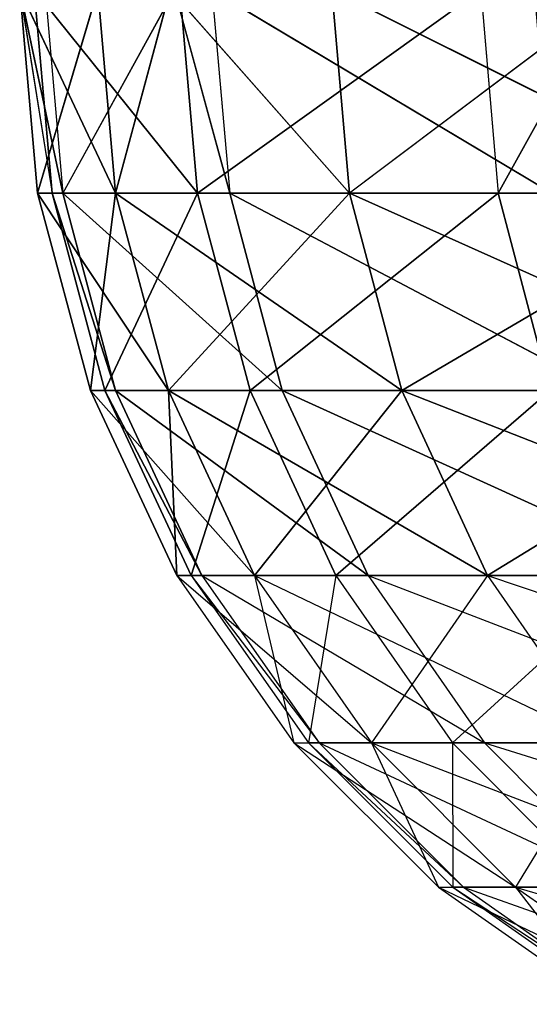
# Model space of a CAD drawing. Extents: x 0 to 7, y 0 to 11.4.
# Tile 154 of 256: x 3 to 3.00869, y 0.00268 to 0.01949. Entities that reach past the tile are written whole.
import ezdxf

# ---------------------------------------------------------------- set-up
doc = ezdxf.new("R2010")
doc.units = 0
doc.header["$LTSCALE"] = 2.54
doc.layers.get('0').update_dxf_attribs({"color": 13, "linetype": 'CONTINUOUS'})

# ---------------------------------------------------------------- blocks, each defined once
blk = doc.blocks.new('KUBEK_NA_SZCZOTECZKI_DEMIT')
at = {"color": 0}
for p, q in [((3, 0.02, 6.3), (3.001637, 0.016527, 6.336475)), ((3, 0.02, 6.3), (3.001637, 0.016527, 6.336475)), ((3, 0.02, 6.3), (3.000304, 0.016527, 6.3)), ((3, 0.02, 6.3), (3.000304, 0.016527, 6.3)), ((3.000001, 0.02, 0.70075), (3.000735, 0.016527, 0.720764)), ((3.000001, 0.02, 0.70075), (3.000552, 0.016527, 0.684265)), ((3.000248, 0.02, 0.684255), (3.000552, 0.016527, 0.684265)), ((3.000248, 0.02, 0.684255), (3.003033, 0.016527, 0.64785)), ((3.000248, 0.02, 0.684255), (3.003033, 0.016527, 0.64785)), ((3.000304, 0.016527, 6.3), (3.001334, 0.02, 6.263503)), ((3.000304, 0.016527, 6.3), (3.001334, 0.02, 6.263503)), ((3.000432, 0.02, 0.720777), (3.000735, 0.016527, 0.720764)), ((3.002642, 0.02, 0.751331), (3.000735, 0.016527, 0.720764)), ((3.001334, 0.02, 6.336498), (3.001637, 0.016527, 6.336475)), ((3.001637, 0.016527, 6.263525), (3.001334, 0.02, 6.263503)), ((3.002565, 0.02, 6.350584), (3.001637, 0.016527, 6.336475)), ((3.001637, 0.016527, 6.263525), (3.002565, 0.02, 6.249416)), ((3.005629, 0.016527, 6.372756), (3.002565, 0.02, 6.350584)), ((3.005629, 0.016527, 6.227244), (3.002565, 0.02, 6.249416)), ((3.002642, 0.02, 0.751331), (3.003583, 0.016527, 0.757153)), ((3.00273, 0.02, 0.647818), (3.003033, 0.016527, 0.64785)), ((3.00273, 0.02, 0.647818), (3.003033, 0.016527, 0.64785)), ((3.007866, 0.02, 0.611659), (3.003033, 0.016527, 0.64785)), ((3.007866, 0.02, 0.611659), (3.003033, 0.016527, 0.64785)), ((3.003281, 0.02, 0.757188), (3.009079, 0.016527, 0.793236)), ((3.003281, 0.02, 0.757188), (3.009079, 0.016527, 0.793236)), ((3.003281, 0.02, 0.757188), (3.003583, 0.016527, 0.757153)), ((3.005328, 0.02, 6.372801), (3.005629, 0.016527, 6.372756)), ((3.012259, 0.016527, 6.191351), (3.005328, 0.02, 6.227199)), ((3.005629, 0.016527, 6.227244), (3.005328, 0.02, 6.227199)), ((3.010235, 0.02, 6.400649), (3.005629, 0.016527, 6.372756)), ((3.007866, 0.02, 0.611659), (3.008165, 0.016527, 0.611712)), ((3.010085, 0.02, 0.600086), (3.008165, 0.016527, 0.611712)), ((3.000304, 0.016527, 6.3), (3.001637, 0.016527, 6.336475)), ((3.000304, 0.016527, 6.3), (3.001637, 0.016527, 6.336475)), ((3.000304, 0.016527, 6.3), (3.002537, 0.01316, 6.33641)), ((3.000304, 0.016527, 6.3), (3.002537, 0.01316, 6.33641)), ((3.000304, 0.016527, 6.3), (3.001206, 0.01316, 6.3)), ((3.000304, 0.016527, 6.3), (3.001206, 0.01316, 6.3)), ((3.000304, 0.016527, 6.3), (3.001637, 0.016527, 6.263525)), ((3.000304, 0.016527, 6.3), (3.001637, 0.016527, 6.263525)), ((3.000552, 0.016527, 0.684265), (3.000735, 0.016527, 0.720764)), ((3.003033, 0.016527, 0.64785), (3.000552, 0.016527, 0.684265)), ((3.000552, 0.016527, 0.684265), (3.000735, 0.016527, 0.720764)), ((3.000552, 0.016527, 0.684265), (3.001637, 0.01316, 0.720727)), ((3.000552, 0.016527, 0.684265), (3.001637, 0.01316, 0.720727)), ((3.000552, 0.016527, 0.684265), (3.001454, 0.01316, 0.684293)), ((3.000552, 0.016527, 0.684265), (3.001454, 0.01316, 0.684293)), ((3.003033, 0.016527, 0.64785), (3.000552, 0.016527, 0.684265)), ((3.000735, 0.016527, 0.720764), (3.003583, 0.016527, 0.757153)), ((3.000735, 0.016527, 0.720764), (3.003583, 0.016527, 0.757153)), ((3.000735, 0.016527, 0.720764), (3.004479, 0.01316, 0.75705)), ((3.000735, 0.016527, 0.720764), (3.004479, 0.01316, 0.75705)), ((3.000735, 0.016527, 0.720764), (3.001637, 0.01316, 0.720727)), ((3.000735, 0.016527, 0.720764), (3.001637, 0.01316, 0.720727)), ((3.001637, 0.016527, 6.263525), (3.001206, 0.01316, 6.3)), ((3.001637, 0.016527, 6.263525), (3.001206, 0.01316, 6.3)), ((3.003033, 0.016527, 0.64785), (3.001454, 0.01316, 0.684293)), ((3.003033, 0.016527, 0.64785), (3.001454, 0.01316, 0.684293)), ((3.001637, 0.016527, 6.336475), (3.005629, 0.016527, 6.372756)), ((3.001637, 0.016527, 6.336475), (3.005629, 0.016527, 6.372756)), ((3.001637, 0.016527, 6.336475), (3.006522, 0.01316, 6.372625)), ((3.001637, 0.016527, 6.336475), (3.006522, 0.01316, 6.372625)), ((3.001637, 0.016527, 6.336475), (3.002537, 0.01316, 6.33641)), ((3.001637, 0.016527, 6.336475), (3.002537, 0.01316, 6.33641)), ((3.005629, 0.016527, 6.227244), (3.001637, 0.016527, 6.263525)), ((3.001637, 0.016527, 6.263525), (3.002537, 0.01316, 6.26359)), ((3.001637, 0.016527, 6.263525), (3.002537, 0.01316, 6.26359)), ((3.005629, 0.016527, 6.227244), (3.001637, 0.016527, 6.263525)), ((3.005629, 0.016527, 6.227244), (3.002537, 0.01316, 6.26359)), ((3.005629, 0.016527, 6.227244), (3.002537, 0.01316, 6.26359)), ((3.008165, 0.016527, 0.611712), (3.003033, 0.016527, 0.64785)), ((3.003033, 0.016527, 0.64785), (3.00393, 0.01316, 0.647944)), ((3.003033, 0.016527, 0.64785), (3.00393, 0.01316, 0.647944)), ((3.008165, 0.016527, 0.611712), (3.003033, 0.016527, 0.64785)), ((3.003583, 0.016527, 0.757153), (3.009079, 0.016527, 0.793236)), ((3.003583, 0.016527, 0.757153), (3.009079, 0.016527, 0.793236)), ((3.003583, 0.016527, 0.757153), (3.009966, 0.01316, 0.793068)), ((3.003583, 0.016527, 0.757153), (3.009966, 0.01316, 0.793068)), ((3.003583, 0.016527, 0.757153), (3.004479, 0.01316, 0.75705)), ((3.003583, 0.016527, 0.757153), (3.004479, 0.01316, 0.75705)), ((3.008165, 0.016527, 0.611712), (3.00393, 0.01316, 0.647944)), ((3.008165, 0.016527, 0.611712), (3.00393, 0.01316, 0.647944)), ((3.005629, 0.016527, 6.372756), (3.012259, 0.016527, 6.408649)), ((3.005629, 0.016527, 6.372756), (3.012259, 0.016527, 6.408649)), ((3.005629, 0.016527, 6.372756), (3.013139, 0.01316, 6.408453)), ((3.005629, 0.016527, 6.372756), (3.013139, 0.01316, 6.408453)), ((3.005629, 0.016527, 6.372756), (3.006522, 0.01316, 6.372625)), ((3.005629, 0.016527, 6.372756), (3.006522, 0.01316, 6.372625)), ((3.012259, 0.016527, 6.191351), (3.005629, 0.016527, 6.227244)), ((3.005629, 0.016527, 6.227244), (3.006522, 0.01316, 6.227375)), ((3.005629, 0.016527, 6.227244), (3.006522, 0.01316, 6.227375)), ((3.012259, 0.016527, 6.191351), (3.005629, 0.016527, 6.227244)), ((3.012259, 0.016527, 6.191351), (3.006522, 0.01316, 6.227375)), ((3.012259, 0.016527, 6.191351), (3.006522, 0.01316, 6.227375)), ((3.015922, 0.016527, 0.576046), (3.008165, 0.016527, 0.611712)), ((3.008165, 0.016527, 0.611712), (3.009053, 0.01316, 0.611872)), ((3.008165, 0.016527, 0.611712), (3.009053, 0.01316, 0.611872)), ((3.015922, 0.016527, 0.576046), (3.008165, 0.016527, 0.611712)), ((3.001206, 0.01316, 6.3), (3.002537, 0.01316, 6.33641)), ((3.001206, 0.01316, 6.3), (3.002537, 0.01316, 6.33641)), ((3.001206, 0.01316, 6.3), (3.004006, 0.01, 6.336302)), ((3.001206, 0.01316, 6.3), (3.004006, 0.01, 6.336302)), ((3.001206, 0.01316, 6.3), (3.002679, 0.01, 6.3)), ((3.001206, 0.01316, 6.3), (3.002679, 0.01, 6.3)), ((3.001206, 0.01316, 6.3), (3.002537, 0.01316, 6.26359)), ((3.001206, 0.01316, 6.3), (3.002537, 0.01316, 6.26359)), ((3.001454, 0.01316, 0.684293), (3.001637, 0.01316, 0.720727)), ((3.00393, 0.01316, 0.647944), (3.001454, 0.01316, 0.684293)), ((3.001454, 0.01316, 0.684293), (3.001637, 0.01316, 0.720727)), ((3.001454, 0.01316, 0.684293), (3.003109, 0.01, 0.720666)), ((3.001454, 0.01316, 0.684293), (3.003109, 0.01, 0.720666)), ((3.001454, 0.01316, 0.684293), (3.002926, 0.01, 0.68434)), ((3.001454, 0.01316, 0.684293), (3.002926, 0.01, 0.68434)), ((3.00393, 0.01316, 0.647944), (3.001454, 0.01316, 0.684293)), ((3.001637, 0.01316, 0.720727), (3.004479, 0.01316, 0.75705)), ((3.001637, 0.01316, 0.720727), (3.004479, 0.01316, 0.75705)), ((3.001637, 0.01316, 0.720727), (3.005943, 0.01, 0.756881)), ((3.001637, 0.01316, 0.720727), (3.005943, 0.01, 0.756881)), ((3.001637, 0.01316, 0.720727), (3.003109, 0.01, 0.720666)), ((3.001637, 0.01316, 0.720727), (3.003109, 0.01, 0.720666)), ((3.002537, 0.01316, 6.33641), (3.006522, 0.01316, 6.372625)), ((3.002537, 0.01316, 6.33641), (3.006522, 0.01316, 6.372625)), ((3.002537, 0.01316, 6.33641), (3.007979, 0.01, 6.372411)), ((3.002537, 0.01316, 6.33641), (3.007979, 0.01, 6.372411)), ((3.002537, 0.01316, 6.33641), (3.004006, 0.01, 6.336302)), ((3.002537, 0.01316, 6.33641), (3.004006, 0.01, 6.336302)), ((3.002537, 0.01316, 6.26359), (3.002679, 0.01, 6.3)), ((3.006522, 0.01316, 6.227375), (3.002537, 0.01316, 6.26359)), ((3.002537, 0.01316, 6.26359), (3.002679, 0.01, 6.3)), ((3.002537, 0.01316, 6.26359), (3.004006, 0.01, 6.263698)), ((3.002537, 0.01316, 6.26359), (3.004006, 0.01, 6.263698)), ((3.006522, 0.01316, 6.227375), (3.002537, 0.01316, 6.26359)), ((3.00393, 0.01316, 0.647944), (3.002926, 0.01, 0.68434)), ((3.00393, 0.01316, 0.647944), (3.002926, 0.01, 0.68434)), ((3.009053, 0.01316, 0.611872), (3.00393, 0.01316, 0.647944)), ((3.00393, 0.01316, 0.647944), (3.005395, 0.01, 0.648098)), ((3.00393, 0.01316, 0.647944), (3.005395, 0.01, 0.648098)), ((3.009053, 0.01316, 0.611872), (3.00393, 0.01316, 0.647944)), ((3.006522, 0.01316, 6.227375), (3.004006, 0.01, 6.263698)), ((3.006522, 0.01316, 6.227375), (3.004006, 0.01, 6.263698)), ((3.004479, 0.01316, 0.75705), (3.009966, 0.01316, 0.793068)), ((3.004479, 0.01316, 0.75705), (3.009966, 0.01316, 0.793068)), ((3.004479, 0.01316, 0.75705), (3.011413, 0.01, 0.792793)), ((3.004479, 0.01316, 0.75705), (3.011413, 0.01, 0.792793)), ((3.004479, 0.01316, 0.75705), (3.005943, 0.01, 0.756881)), ((3.004479, 0.01316, 0.75705), (3.005943, 0.01, 0.756881)), ((3.009053, 0.01316, 0.611872), (3.005395, 0.01, 0.648098)), ((3.009053, 0.01316, 0.611872), (3.005395, 0.01, 0.648098)), ((3.006522, 0.01316, 6.372625), (3.013139, 0.01316, 6.408453)), ((3.006522, 0.01316, 6.372625), (3.013139, 0.01316, 6.408453)), ((3.006522, 0.01316, 6.372625), (3.014577, 0.01, 6.408132)), ((3.006522, 0.01316, 6.372625), (3.014577, 0.01, 6.408132)), ((3.006522, 0.01316, 6.372625), (3.007979, 0.01, 6.372411)), ((3.006522, 0.01316, 6.372625), (3.007979, 0.01, 6.372411)), ((3.013139, 0.01316, 6.191547), (3.006522, 0.01316, 6.227375)), ((3.006522, 0.01316, 6.227375), (3.007979, 0.01, 6.227589)), ((3.006522, 0.01316, 6.227375), (3.007979, 0.01, 6.227589)), ((3.013139, 0.01316, 6.191547), (3.006522, 0.01316, 6.227375)), ((3.013139, 0.01316, 6.191547), (3.007979, 0.01, 6.227589)), ((3.013139, 0.01316, 6.191547), (3.007979, 0.01, 6.227589)), ((3.002679, 0.01, 6.3), (3.006001, 0.007144, 6.336156)), ((3.002679, 0.01, 6.3), (3.004679, 0.007144, 6.3)), ((3.002679, 0.01, 6.3), (3.004006, 0.01, 6.336302)), ((3.002679, 0.01, 6.3), (3.004006, 0.01, 6.263698)), ((3.002926, 0.01, 0.68434), (3.005107, 0.007144, 0.720583)), ((3.002926, 0.01, 0.68434), (3.004925, 0.007144, 0.684403)), ((3.002926, 0.01, 0.68434), (3.003109, 0.01, 0.720666)), ((3.005395, 0.01, 0.648098), (3.002926, 0.01, 0.68434)), ((3.003109, 0.01, 0.720666), (3.00793, 0.007144, 0.756652)), ((3.003109, 0.01, 0.720666), (3.005107, 0.007144, 0.720583)), ((3.003109, 0.01, 0.720666), (3.005943, 0.01, 0.756881)), ((3.004006, 0.01, 6.336302), (3.009958, 0.007144, 6.372119)), ((3.004006, 0.01, 6.336302), (3.006001, 0.007144, 6.336156)), ((3.004006, 0.01, 6.263698), (3.004679, 0.007144, 6.3)), ((3.004006, 0.01, 6.263698), (3.006001, 0.007144, 6.263844)), ((3.004006, 0.01, 6.336302), (3.007979, 0.01, 6.372411)), ((3.007979, 0.01, 6.227589), (3.004006, 0.01, 6.263698)), ((3.005395, 0.01, 0.648098), (3.004925, 0.007144, 0.684403)), ((3.005395, 0.01, 0.648098), (3.007384, 0.007144, 0.648306)), ((3.010503, 0.01, 0.612132), (3.005395, 0.01, 0.648098)), ((3.005943, 0.01, 0.756881), (3.013378, 0.007144, 0.79242)), ((3.005943, 0.01, 0.756881), (3.00793, 0.007144, 0.756652)), ((3.005943, 0.01, 0.756881), (3.011413, 0.01, 0.792793)), ((3.007979, 0.01, 6.227589), (3.006001, 0.007144, 6.263844)), ((3.010503, 0.01, 0.612132), (3.007384, 0.007144, 0.648306)), ((3.007979, 0.01, 6.372411), (3.016529, 0.007144, 6.407698)), ((3.007979, 0.01, 6.372411), (3.009958, 0.007144, 6.372119)), ((3.007979, 0.01, 6.227589), (3.009958, 0.007144, 6.227881)), ((3.007979, 0.01, 6.372411), (3.014577, 0.01, 6.408132)), ((3.014577, 0.01, 6.191867), (3.007979, 0.01, 6.227589)), ((3.004679, 0.007144, 6.3), (3.006001, 0.007144, 6.336156)), ((3.004679, 0.007144, 6.3), (3.008459, 0.004679, 6.335976)), ((3.004679, 0.007144, 6.3), (3.007144, 0.004679, 6.3)), ((3.004679, 0.007144, 6.3), (3.006001, 0.007144, 6.263844)), ((3.004925, 0.007144, 0.684403), (3.005107, 0.007144, 0.720583)), ((3.007384, 0.007144, 0.648306), (3.004925, 0.007144, 0.684403)), ((3.004925, 0.007144, 0.684403), (3.00757, 0.004679, 0.72048)), ((3.004925, 0.007144, 0.684403), (3.007389, 0.004679, 0.68448)), ((3.005107, 0.007144, 0.720583), (3.00793, 0.007144, 0.756652)), ((3.005107, 0.007144, 0.720583), (3.010379, 0.004679, 0.75637)), ((3.005107, 0.007144, 0.720583), (3.00757, 0.004679, 0.72048)), ((3.006001, 0.007144, 6.336156), (3.009958, 0.007144, 6.372119)), ((3.006001, 0.007144, 6.336156), (3.012396, 0.004679, 6.371761)), ((3.006001, 0.007144, 6.336156), (3.008459, 0.004679, 6.335976)), ((3.006001, 0.007144, 6.263844), (3.007144, 0.004679, 6.3)), ((3.009958, 0.007144, 6.227881), (3.006001, 0.007144, 6.263844)), ((3.006001, 0.007144, 6.263844), (3.008459, 0.004679, 6.264024)), ((3.012472, 0.007144, 0.612485), (3.007384, 0.007144, 0.648306)), ((3.007384, 0.007144, 0.648306), (3.007389, 0.004679, 0.68448)), ((3.007384, 0.007144, 0.648306), (3.009836, 0.004679, 0.648563)), ((3.00793, 0.007144, 0.756652), (3.013378, 0.007144, 0.79242)), ((3.00793, 0.007144, 0.756652), (3.0158, 0.004679, 0.79196)), ((3.00793, 0.007144, 0.756652), (3.010379, 0.004679, 0.75637)), ((3.009958, 0.007144, 6.227881), (3.008459, 0.004679, 6.264024)), ((3.007144, 0.004679, 6.3), (3.008459, 0.004679, 6.335976)), ((3.007144, 0.004679, 6.3), (3.011307, 0.00268, 6.335768)), ((3.007144, 0.004679, 6.3), (3.01, 0.00268, 6.3)), ((3.007144, 0.004679, 6.3), (3.008459, 0.004679, 6.264024)), ((3.007389, 0.004679, 0.68448), (3.00757, 0.004679, 0.72048)), ((3.009836, 0.004679, 0.648563), (3.007389, 0.004679, 0.68448)), ((3.007389, 0.004679, 0.68448), (3.010423, 0.00268, 0.720361)), ((3.007389, 0.004679, 0.68448), (3.010243, 0.00268, 0.68457)), ((3.00757, 0.004679, 0.72048), (3.010379, 0.004679, 0.75637)), ((3.00757, 0.004679, 0.72048), (3.013216, 0.00268, 0.756044)), ((3.00757, 0.004679, 0.72048), (3.010423, 0.00268, 0.720361)), ((3.008459, 0.004679, 6.335976), (3.012396, 0.004679, 6.371761)), ((3.008459, 0.004679, 6.335976), (3.015222, 0.00268, 6.371345)), ((3.008459, 0.004679, 6.335976), (3.011307, 0.00268, 6.335768)), ((3.008459, 0.004679, 6.264024), (3.01, 0.00268, 6.3)), ((3.012396, 0.004679, 6.22824), (3.008459, 0.004679, 6.264024)), ((3.008459, 0.004679, 6.264024), (3.011307, 0.00268, 6.264232))]:
    blk.add_line(p, q, dxfattribs=at)
mesh = blk.add_polyface(dxfattribs=at)
corners = [(3, 0.02, 6.3), (3.001637, 0.016527, 6.336475), (3.001334, 0.02, 6.336498)]
mesh.append_faces([[corners[k] for k in face] for face in [(0, 1, 2)]], dxfattribs={"color": 0})
mesh = blk.add_polyface(dxfattribs=at)
corners = [(3, 0.02, 6.3), (3.000304, 0.016527, 6.3), (3.001637, 0.016527, 6.336475)]
mesh.append_faces([[corners[k] for k in face] for face in [(0, 1, 2)]], dxfattribs={"color": 0})
mesh = blk.add_polyface(dxfattribs=at)
corners = [(3.001334, 0.02, 6.263503), (3.000304, 0.016527, 6.3), (3, 0.02, 6.3)]
mesh.append_faces([[corners[k] for k in face] for face in [(0, 1, 2)]], dxfattribs={"color": 0})
mesh = blk.add_polyface(dxfattribs=at)
corners = [(3.000001, 0.02, 0.70075), (3.000552, 0.016527, 0.684265), (3.000735, 0.016527, 0.720764)]
mesh.append_faces([[corners[k] for k in face] for face in [(0, 1, 2)]], dxfattribs={"color": 0})
mesh = blk.add_polyface(dxfattribs=at)
corners = [(3.000248, 0.02, 0.684255), (3.003033, 0.016527, 0.64785), (3.000552, 0.016527, 0.684265)]
mesh.append_faces([[corners[k] for k in face] for face in [(0, 1, 2)]], dxfattribs={"color": 0})
mesh = blk.add_polyface(dxfattribs=at)
corners = [(3.00273, 0.02, 0.647818), (3.003033, 0.016527, 0.64785), (3.000248, 0.02, 0.684255)]
mesh.append_faces([[corners[k] for k in face] for face in [(0, 1, 2)]], dxfattribs={"color": 0})
mesh = blk.add_polyface(dxfattribs=at)
corners = [(3.001334, 0.02, 6.263503), (3.001637, 0.016527, 6.263525), (3.000304, 0.016527, 6.3)]
mesh.append_faces([[corners[k] for k in face] for face in [(0, 1, 2)]], dxfattribs={"color": 0})
mesh = blk.add_polyface(dxfattribs=at)
corners = [(3.002642, 0.02, 0.751331), (3.000735, 0.016527, 0.720764), (3.003583, 0.016527, 0.757153)]
mesh.append_faces([[corners[k] for k in face] for face in [(0, 1, 2)]], dxfattribs={"color": 0})
mesh = blk.add_polyface(dxfattribs=at)
corners = [(3.002565, 0.02, 6.350584), (3.001637, 0.016527, 6.336475), (3.005629, 0.016527, 6.372756)]
mesh.append_faces([[corners[k] for k in face] for face in [(0, 1, 2)]], dxfattribs={"color": 0})
mesh = blk.add_polyface(dxfattribs=at)
corners = [(3.002565, 0.02, 6.249416), (3.005629, 0.016527, 6.227244), (3.001637, 0.016527, 6.263525)]
mesh.append_faces([[corners[k] for k in face] for face in [(0, 1, 2)]], dxfattribs={"color": 0})
mesh = blk.add_polyface(dxfattribs=at)
corners = [(3.007866, 0.02, 0.611659), (3.003033, 0.016527, 0.64785), (3.00273, 0.02, 0.647818)]
mesh.append_faces([[corners[k] for k in face] for face in [(0, 1, 2)]], dxfattribs={"color": 0})
mesh = blk.add_polyface(dxfattribs=at)
corners = [(3.007866, 0.02, 0.611659), (3.008165, 0.016527, 0.611712), (3.003033, 0.016527, 0.64785)]
mesh.append_faces([[corners[k] for k in face] for face in [(0, 1, 2)]], dxfattribs={"color": 0})
mesh = blk.add_polyface(dxfattribs=at)
corners = [(3.003281, 0.02, 0.757188), (3.009079, 0.016527, 0.793236), (3.008781, 0.02, 0.793293)]
mesh.append_faces([[corners[k] for k in face] for face in [(0, 1, 2)]], dxfattribs={"color": 0})
mesh = blk.add_polyface(dxfattribs=at)
corners = [(3.003281, 0.02, 0.757188), (3.003583, 0.016527, 0.757153), (3.009079, 0.016527, 0.793236)]
mesh.append_faces([[corners[k] for k in face] for face in [(0, 1, 2)]], dxfattribs={"color": 0})
mesh = blk.add_polyface(dxfattribs=at)
corners = [(3.005328, 0.02, 6.227199), (3.012259, 0.016527, 6.191351), (3.005629, 0.016527, 6.227244)]
mesh.append_faces([[corners[k] for k in face] for face in [(0, 1, 2)]], dxfattribs={"color": 0})
mesh = blk.add_polyface(dxfattribs=at)
corners = [(3.010235, 0.02, 6.400649), (3.005629, 0.016527, 6.372756), (3.012259, 0.016527, 6.408649)]
mesh.append_faces([[corners[k] for k in face] for face in [(0, 1, 2)]], dxfattribs={"color": 0})
mesh = blk.add_polyface(dxfattribs=at)
corners = [(3.010085, 0.02, 0.600086), (3.015922, 0.016527, 0.576046), (3.008165, 0.016527, 0.611712)]
mesh.append_faces([[corners[k] for k in face] for face in [(0, 1, 2)]], dxfattribs={"color": 0})
mesh = blk.add_polyface(dxfattribs=at)
corners = [(3.000304, 0.016527, 6.3), (3.002537, 0.01316, 6.33641), (3.001637, 0.016527, 6.336475)]
mesh.append_faces([[corners[k] for k in face] for face in [(0, 1, 2)]], dxfattribs={"color": 0})
mesh = blk.add_polyface(dxfattribs=at)
corners = [(3.000304, 0.016527, 6.3), (3.001206, 0.01316, 6.3), (3.002537, 0.01316, 6.33641)]
mesh.append_faces([[corners[k] for k in face] for face in [(0, 1, 2)]], dxfattribs={"color": 0})
mesh = blk.add_polyface(dxfattribs=at)
corners = [(3.001637, 0.016527, 6.263525), (3.001206, 0.01316, 6.3), (3.000304, 0.016527, 6.3)]
mesh.append_faces([[corners[k] for k in face] for face in [(0, 1, 2)]], dxfattribs={"color": 0})
mesh = blk.add_polyface(dxfattribs=at)
corners = [(3.000552, 0.016527, 0.684265), (3.001637, 0.01316, 0.720727), (3.000735, 0.016527, 0.720764)]
mesh.append_faces([[corners[k] for k in face] for face in [(0, 1, 2)]], dxfattribs={"color": 0})
mesh = blk.add_polyface(dxfattribs=at)
corners = [(3.000552, 0.016527, 0.684265), (3.001454, 0.01316, 0.684293), (3.001637, 0.01316, 0.720727)]
mesh.append_faces([[corners[k] for k in face] for face in [(0, 1, 2)]], dxfattribs={"color": 0})
mesh = blk.add_polyface(dxfattribs=at)
corners = [(3.003033, 0.016527, 0.64785), (3.001454, 0.01316, 0.684293), (3.000552, 0.016527, 0.684265)]
mesh.append_faces([[corners[k] for k in face] for face in [(0, 1, 2)]], dxfattribs={"color": 0})
mesh = blk.add_polyface(dxfattribs=at)
corners = [(3.000735, 0.016527, 0.720764), (3.004479, 0.01316, 0.75705), (3.003583, 0.016527, 0.757153)]
mesh.append_faces([[corners[k] for k in face] for face in [(0, 1, 2)]], dxfattribs={"color": 0})
mesh = blk.add_polyface(dxfattribs=at)
corners = [(3.000735, 0.016527, 0.720764), (3.001637, 0.01316, 0.720727), (3.004479, 0.01316, 0.75705)]
mesh.append_faces([[corners[k] for k in face] for face in [(0, 1, 2)]], dxfattribs={"color": 0})
mesh = blk.add_polyface(dxfattribs=at)
corners = [(3.001637, 0.016527, 6.263525), (3.002537, 0.01316, 6.26359), (3.001206, 0.01316, 6.3)]
mesh.append_faces([[corners[k] for k in face] for face in [(0, 1, 2)]], dxfattribs={"color": 0})
mesh = blk.add_polyface(dxfattribs=at)
corners = [(3.003033, 0.016527, 0.64785), (3.00393, 0.01316, 0.647944), (3.001454, 0.01316, 0.684293)]
mesh.append_faces([[corners[k] for k in face] for face in [(0, 1, 2)]], dxfattribs={"color": 0})
mesh = blk.add_polyface(dxfattribs=at)
corners = [(3.001637, 0.016527, 6.336475), (3.006522, 0.01316, 6.372625), (3.005629, 0.016527, 6.372756)]
mesh.append_faces([[corners[k] for k in face] for face in [(0, 1, 2)]], dxfattribs={"color": 0})
mesh = blk.add_polyface(dxfattribs=at)
corners = [(3.001637, 0.016527, 6.336475), (3.002537, 0.01316, 6.33641), (3.006522, 0.01316, 6.372625)]
mesh.append_faces([[corners[k] for k in face] for face in [(0, 1, 2)]], dxfattribs={"color": 0})
mesh = blk.add_polyface(dxfattribs=at)
corners = [(3.005629, 0.016527, 6.227244), (3.002537, 0.01316, 6.26359), (3.001637, 0.016527, 6.263525)]
mesh.append_faces([[corners[k] for k in face] for face in [(0, 1, 2)]], dxfattribs={"color": 0})
mesh = blk.add_polyface(dxfattribs=at)
corners = [(3.005629, 0.016527, 6.227244), (3.006522, 0.01316, 6.227375), (3.002537, 0.01316, 6.26359)]
mesh.append_faces([[corners[k] for k in face] for face in [(0, 1, 2)]], dxfattribs={"color": 0})
mesh = blk.add_polyface(dxfattribs=at)
corners = [(3.008165, 0.016527, 0.611712), (3.00393, 0.01316, 0.647944), (3.003033, 0.016527, 0.64785)]
mesh.append_faces([[corners[k] for k in face] for face in [(0, 1, 2)]], dxfattribs={"color": 0})
mesh = blk.add_polyface(dxfattribs=at)
corners = [(3.003583, 0.016527, 0.757153), (3.009966, 0.01316, 0.793068), (3.009079, 0.016527, 0.793236)]
mesh.append_faces([[corners[k] for k in face] for face in [(0, 1, 2)]], dxfattribs={"color": 0})
mesh = blk.add_polyface(dxfattribs=at)
corners = [(3.003583, 0.016527, 0.757153), (3.004479, 0.01316, 0.75705), (3.009966, 0.01316, 0.793068)]
mesh.append_faces([[corners[k] for k in face] for face in [(0, 1, 2)]], dxfattribs={"color": 0})
mesh = blk.add_polyface(dxfattribs=at)
corners = [(3.008165, 0.016527, 0.611712), (3.009053, 0.01316, 0.611872), (3.00393, 0.01316, 0.647944)]
mesh.append_faces([[corners[k] for k in face] for face in [(0, 1, 2)]], dxfattribs={"color": 0})
mesh = blk.add_polyface(dxfattribs=at)
corners = [(3.005629, 0.016527, 6.372756), (3.013139, 0.01316, 6.408453), (3.012259, 0.016527, 6.408649)]
mesh.append_faces([[corners[k] for k in face] for face in [(0, 1, 2)]], dxfattribs={"color": 0})
mesh = blk.add_polyface(dxfattribs=at)
corners = [(3.005629, 0.016527, 6.372756), (3.006522, 0.01316, 6.372625), (3.013139, 0.01316, 6.408453)]
mesh.append_faces([[corners[k] for k in face] for face in [(0, 1, 2)]], dxfattribs={"color": 0})
mesh = blk.add_polyface(dxfattribs=at)
corners = [(3.012259, 0.016527, 6.191351), (3.006522, 0.01316, 6.227375), (3.005629, 0.016527, 6.227244)]
mesh.append_faces([[corners[k] for k in face] for face in [(0, 1, 2)]], dxfattribs={"color": 0})
mesh = blk.add_polyface(dxfattribs=at)
corners = [(3.012259, 0.016527, 6.191351), (3.013139, 0.01316, 6.191547), (3.006522, 0.01316, 6.227375)]
mesh.append_faces([[corners[k] for k in face] for face in [(0, 1, 2)]], dxfattribs={"color": 0})
mesh = blk.add_polyface(dxfattribs=at)
corners = [(3.015922, 0.016527, 0.576046), (3.009053, 0.01316, 0.611872), (3.008165, 0.016527, 0.611712)]
mesh.append_faces([[corners[k] for k in face] for face in [(0, 1, 2)]], dxfattribs={"color": 0})
mesh = blk.add_polyface(dxfattribs=at)
corners = [(3.001206, 0.01316, 6.3), (3.004006, 0.01, 6.336302), (3.002537, 0.01316, 6.33641)]
mesh.append_faces([[corners[k] for k in face] for face in [(0, 1, 2)]], dxfattribs={"color": 0})
mesh = blk.add_polyface(dxfattribs=at)
corners = [(3.001206, 0.01316, 6.3), (3.002679, 0.01, 6.3), (3.004006, 0.01, 6.336302)]
mesh.append_faces([[corners[k] for k in face] for face in [(0, 1, 2)]], dxfattribs={"color": 0})
mesh = blk.add_polyface(dxfattribs=at)
corners = [(3.002537, 0.01316, 6.26359), (3.002679, 0.01, 6.3), (3.001206, 0.01316, 6.3)]
mesh.append_faces([[corners[k] for k in face] for face in [(0, 1, 2)]], dxfattribs={"color": 0})
mesh = blk.add_polyface(dxfattribs=at)
corners = [(3.001454, 0.01316, 0.684293), (3.003109, 0.01, 0.720666), (3.001637, 0.01316, 0.720727)]
mesh.append_faces([[corners[k] for k in face] for face in [(0, 1, 2)]], dxfattribs={"color": 0})
mesh = blk.add_polyface(dxfattribs=at)
corners = [(3.001454, 0.01316, 0.684293), (3.002926, 0.01, 0.68434), (3.003109, 0.01, 0.720666)]
mesh.append_faces([[corners[k] for k in face] for face in [(0, 1, 2)]], dxfattribs={"color": 0})
mesh = blk.add_polyface(dxfattribs=at)
corners = [(3.00393, 0.01316, 0.647944), (3.002926, 0.01, 0.68434), (3.001454, 0.01316, 0.684293)]
mesh.append_faces([[corners[k] for k in face] for face in [(0, 1, 2)]], dxfattribs={"color": 0})
mesh = blk.add_polyface(dxfattribs=at)
corners = [(3.001637, 0.01316, 0.720727), (3.005943, 0.01, 0.756881), (3.004479, 0.01316, 0.75705)]
mesh.append_faces([[corners[k] for k in face] for face in [(0, 1, 2)]], dxfattribs={"color": 0})
mesh = blk.add_polyface(dxfattribs=at)
corners = [(3.001637, 0.01316, 0.720727), (3.003109, 0.01, 0.720666), (3.005943, 0.01, 0.756881)]
mesh.append_faces([[corners[k] for k in face] for face in [(0, 1, 2)]], dxfattribs={"color": 0})
mesh = blk.add_polyface(dxfattribs=at)
corners = [(3.002537, 0.01316, 6.33641), (3.007979, 0.01, 6.372411), (3.006522, 0.01316, 6.372625)]
mesh.append_faces([[corners[k] for k in face] for face in [(0, 1, 2)]], dxfattribs={"color": 0})
mesh = blk.add_polyface(dxfattribs=at)
corners = [(3.002537, 0.01316, 6.33641), (3.004006, 0.01, 6.336302), (3.007979, 0.01, 6.372411)]
mesh.append_faces([[corners[k] for k in face] for face in [(0, 1, 2)]], dxfattribs={"color": 0})
mesh = blk.add_polyface(dxfattribs=at)
corners = [(3.002537, 0.01316, 6.26359), (3.004006, 0.01, 6.263698), (3.002679, 0.01, 6.3)]
mesh.append_faces([[corners[k] for k in face] for face in [(0, 1, 2)]], dxfattribs={"color": 0})
mesh = blk.add_polyface(dxfattribs=at)
corners = [(3.006522, 0.01316, 6.227375), (3.004006, 0.01, 6.263698), (3.002537, 0.01316, 6.26359)]
mesh.append_faces([[corners[k] for k in face] for face in [(0, 1, 2)]], dxfattribs={"color": 0})
mesh = blk.add_polyface(dxfattribs=at)
corners = [(3.00393, 0.01316, 0.647944), (3.005395, 0.01, 0.648098), (3.002926, 0.01, 0.68434)]
mesh.append_faces([[corners[k] for k in face] for face in [(0, 1, 2)]], dxfattribs={"color": 0})
mesh = blk.add_polyface(dxfattribs=at)
corners = [(3.009053, 0.01316, 0.611872), (3.005395, 0.01, 0.648098), (3.00393, 0.01316, 0.647944)]
mesh.append_faces([[corners[k] for k in face] for face in [(0, 1, 2)]], dxfattribs={"color": 0})
mesh = blk.add_polyface(dxfattribs=at)
corners = [(3.006522, 0.01316, 6.227375), (3.007979, 0.01, 6.227589), (3.004006, 0.01, 6.263698)]
mesh.append_faces([[corners[k] for k in face] for face in [(0, 1, 2)]], dxfattribs={"color": 0})
mesh = blk.add_polyface(dxfattribs=at)
corners = [(3.004479, 0.01316, 0.75705), (3.011413, 0.01, 0.792793), (3.009966, 0.01316, 0.793068)]
mesh.append_faces([[corners[k] for k in face] for face in [(0, 1, 2)]], dxfattribs={"color": 0})
mesh = blk.add_polyface(dxfattribs=at)
corners = [(3.004479, 0.01316, 0.75705), (3.005943, 0.01, 0.756881), (3.011413, 0.01, 0.792793)]
mesh.append_faces([[corners[k] for k in face] for face in [(0, 1, 2)]], dxfattribs={"color": 0})
mesh = blk.add_polyface(dxfattribs=at)
corners = [(3.009053, 0.01316, 0.611872), (3.010503, 0.01, 0.612132), (3.005395, 0.01, 0.648098)]
mesh.append_faces([[corners[k] for k in face] for face in [(0, 1, 2)]], dxfattribs={"color": 0})
mesh = blk.add_polyface(dxfattribs=at)
corners = [(3.006522, 0.01316, 6.372625), (3.014577, 0.01, 6.408132), (3.013139, 0.01316, 6.408453)]
mesh.append_faces([[corners[k] for k in face] for face in [(0, 1, 2)]], dxfattribs={"color": 0})
mesh = blk.add_polyface(dxfattribs=at)
corners = [(3.006522, 0.01316, 6.372625), (3.007979, 0.01, 6.372411), (3.014577, 0.01, 6.408132)]
mesh.append_faces([[corners[k] for k in face] for face in [(0, 1, 2)]], dxfattribs={"color": 0})
mesh = blk.add_polyface(dxfattribs=at)
corners = [(3.013139, 0.01316, 6.191547), (3.007979, 0.01, 6.227589), (3.006522, 0.01316, 6.227375)]
mesh.append_faces([[corners[k] for k in face] for face in [(0, 1, 2)]], dxfattribs={"color": 0})
mesh = blk.add_polyface(dxfattribs=at)
corners = [(3.013139, 0.01316, 6.191547), (3.014577, 0.01, 6.191867), (3.007979, 0.01, 6.227589)]
mesh.append_faces([[corners[k] for k in face] for face in [(0, 1, 2)]], dxfattribs={"color": 0})

msp = doc.modelspace()

# ---------------------------------------------------------------- block references
at = {"color": 0}
msp.add_blockref('KUBEK_NA_SZCZOTECZKI_DEMIT', (0, 0), dxfattribs=at)

doc.saveas('drawing.dxf')
